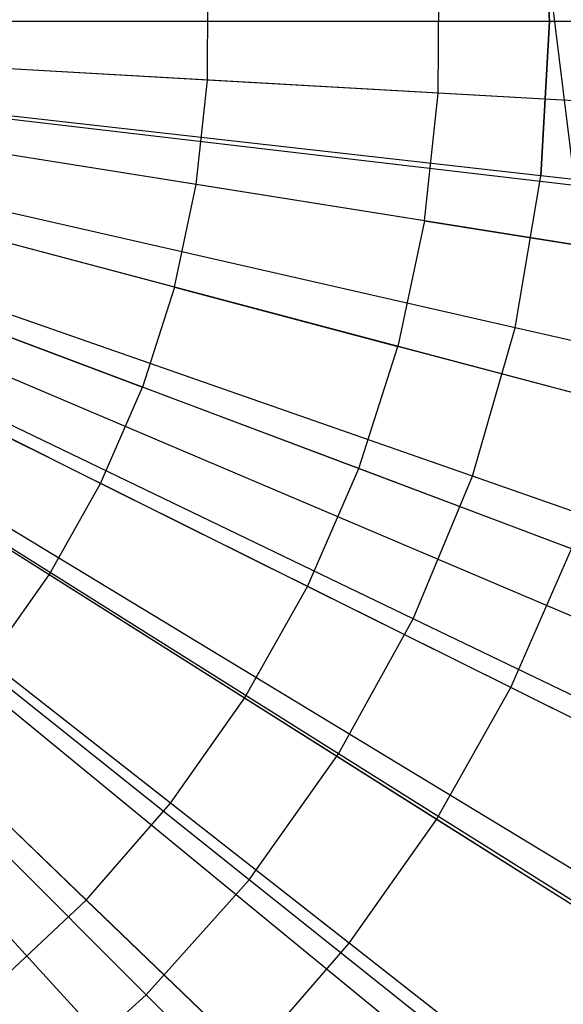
# Model space of a CAD drawing. Extents: x 0.2 to 44.2, y -21.9 to 24.
# Tile 175 of 239: x 19.5 to 20.2, y 14.7 to 16. Entities that reach past the tile are written whole.
import ezdxf

# ---------------------------------------------------------------- set-up
doc = ezdxf.new("R2010")
doc.units = 0
doc.header["$LTSCALE"] = 2.54
doc.layers.get('0').update_dxf_attribs({"color": 13, "linetype": 'CONTINUOUS'})

# ---------------------------------------------------------------- blocks, each defined once
blk = doc.blocks.new('GRUPUJ_2')
at = {"color": 0}
for p, q in [((16.1018, 34.087, 48.7518), (16.1027, 34.253, 48.7518)), ((16.1018, 34.087, 48.7518), (16.1027, 34.253, 48.7518)), ((15.8034, 34.1039, 48.8487), (15.8042, 34.2396, 48.8487)), ((15.8034, 34.1039, 48.8487), (15.8042, 34.2396, 48.8487)), ((16.7119, 34.0524, 48.5), (14.8748, 34.1565, 49.05)), ((16.7119, 34.0524, 48.5), (14.8748, 34.1565, 49.05)), ((16.7003, 33.9182, 48.5), (14.8727, 34.132, 49.05)), ((16.7003, 33.9182, 48.5), (14.8727, 34.132, 49.05)), ((16.6875, 33.8258, 48.5), (14.8704, 34.1152, 49.05)), ((16.6875, 33.8258, 48.5), (14.8704, 34.1152, 49.05)), ((15.8034, 34.1039, 48.8487), (15.4995, 34.1211, 48.9307)), ((15.8034, 34.1039, 48.8487), (15.4995, 34.1211, 48.9307)), ((15.7889, 33.9689, 48.8487), (15.8034, 34.1039, 48.8487)), ((15.7889, 33.9689, 48.8487), (15.8034, 34.1039, 48.8487)), ((16.1018, 34.087, 48.7518), (15.8034, 34.1039, 48.8487)), ((16.1018, 34.087, 48.7518), (15.8034, 34.1039, 48.8487)), ((16.084, 33.9219, 48.7518), (16.1018, 34.087, 48.7518)), ((16.084, 33.9219, 48.7518), (16.1018, 34.087, 48.7518)), ((16.395, 34.0704, 48.6401), (16.1018, 34.087, 48.7518)), ((16.395, 34.0704, 48.6401), (16.1018, 34.087, 48.7518)), ((16.6403, 33.6028, 48.5), (14.8618, 34.0746, 49.05)), ((16.6403, 33.6028, 48.5), (14.8618, 34.0746, 49.05)), ((16.5708, 33.3858, 48.5), (14.8491, 34.035, 49.05)), ((16.5708, 33.3858, 48.5), (14.8491, 34.035, 49.05)), ((16.5361, 33.2992, 48.5), (14.8428, 34.0192, 49.05)), ((16.5361, 33.2992, 48.5), (14.8428, 34.0192, 49.05)), ((15.7889, 33.9689, 48.8487), (15.4883, 34.0168, 48.9307)), ((15.7889, 33.9689, 48.8487), (15.4883, 34.0168, 48.9307)), ((16.4797, 33.1768, 48.5), (14.8325, 33.9969, 49.05)), ((16.4797, 33.1768, 48.5), (14.8325, 33.9969, 49.05)), ((16.3897, 33.0135, 48.5), (14.8161, 33.9672, 49.05)), ((16.3897, 33.0135, 48.5), (14.8161, 33.9672, 49.05)), ((15.7607, 33.8361, 48.8487), (15.7889, 33.9689, 48.8487)), ((15.7607, 33.8361, 48.8487), (15.7889, 33.9689, 48.8487)), ((16.084, 33.9219, 48.7518), (15.7889, 33.9689, 48.8487)), ((16.084, 33.9219, 48.7518), (15.7889, 33.9689, 48.8487)), ((16.3679, 32.9782, 48.5), (14.8122, 33.9607, 49.05)), ((16.3679, 32.9782, 48.5), (14.8122, 33.9607, 49.05)), ((16.2366, 32.7919, 48.5), (14.7882, 33.9268, 49.05)), ((16.2366, 32.7919, 48.5), (14.7882, 33.9268, 49.05)), ((16.2041, 32.7515, 48.5), (14.7823, 33.9194, 49.05)), ((16.2041, 32.7515, 48.5), (14.7823, 33.9194, 49.05)), ((15.7607, 33.8361, 48.8487), (15.4666, 33.9141, 48.9307)), ((15.7607, 33.8361, 48.8487), (15.4666, 33.9141, 48.9307)), ((16.084, 33.9219, 48.7518), (16.0496, 33.7595, 48.7518)), ((16.084, 33.9219, 48.7518), (16.0496, 33.7595, 48.7518)), ((16.084, 33.9219, 48.7518), (16.3741, 33.8757, 48.6401)), ((16.084, 33.9219, 48.7518), (16.3741, 33.8757, 48.6401)), ((16.0871, 32.6199, 48.5), (14.761, 33.8955, 49.05)), ((16.0871, 32.6199, 48.5), (14.761, 33.8955, 49.05)), ((15.9832, 32.5186, 48.5), (14.7421, 33.877, 49.05)), ((15.9832, 32.5186, 48.5), (14.7421, 33.877, 49.05)), ((15.7607, 33.8361, 48.8487), (15.7193, 33.7068, 48.8487)), ((15.7607, 33.8361, 48.8487), (15.7193, 33.7068, 48.8487)), ((15.7607, 33.8361, 48.8487), (16.0496, 33.7595, 48.7518)), ((15.7607, 33.8361, 48.8487), (16.0496, 33.7595, 48.7518)), ((15.4346, 33.8142, 48.9307), (15.7193, 33.7068, 48.8487)), ((15.4346, 33.8142, 48.9307), (15.7193, 33.7068, 48.8487)), ((15.999, 33.6014, 48.7518), (16.0496, 33.7595, 48.7518)), ((15.999, 33.6014, 48.7518), (16.0496, 33.7595, 48.7518)), ((16.3335, 33.6842, 48.6401), (16.0496, 33.7595, 48.7518)), ((16.3335, 33.6842, 48.6401), (16.0496, 33.7595, 48.7518)), ((15.6651, 33.5824, 48.8487), (15.3926, 33.7181, 48.9307)), ((15.6651, 33.5824, 48.8487), (15.3926, 33.7181, 48.9307)), ((15.6651, 33.5824, 48.8487), (15.7193, 33.7068, 48.8487)), ((15.6651, 33.5824, 48.8487), (15.7193, 33.7068, 48.8487)), ((15.999, 33.6014, 48.7518), (15.7193, 33.7068, 48.8487)), ((15.999, 33.6014, 48.7518), (15.7193, 33.7068, 48.8487)), ((15.5985, 33.4641, 48.8487), (15.3412, 33.6266, 48.9307)), ((15.5985, 33.4641, 48.8487), (15.3412, 33.6266, 48.9307)), ((15.9326, 33.4492, 48.7518), (15.999, 33.6014, 48.7518)), ((15.9326, 33.4492, 48.7518), (15.999, 33.6014, 48.7518)), ((16.2738, 33.4978, 48.6401), (15.999, 33.6014, 48.7518)), ((16.2738, 33.4978, 48.6401), (15.999, 33.6014, 48.7518)), ((15.5985, 33.4641, 48.8487), (15.6651, 33.5824, 48.8487)), ((15.5985, 33.4641, 48.8487), (15.6651, 33.5824, 48.8487)), ((15.9326, 33.4492, 48.7518), (15.6651, 33.5824, 48.8487)), ((15.9326, 33.4492, 48.7518), (15.6651, 33.5824, 48.8487)), ((16.1955, 33.3183, 48.6401), (16.2738, 33.4978, 48.6401)), ((16.1955, 33.3183, 48.6401), (16.2738, 33.4978, 48.6401)), ((15.5203, 33.3532, 48.8487), (15.5985, 33.4641, 48.8487)), ((15.5203, 33.3532, 48.8487), (15.5985, 33.4641, 48.8487)), ((15.8512, 33.3046, 48.7518), (15.5985, 33.4641, 48.8487)), ((15.8512, 33.3046, 48.7518), (15.5985, 33.4641, 48.8487)), ((15.8512, 33.3046, 48.7518), (15.9326, 33.4492, 48.7518)), ((15.8512, 33.3046, 48.7518), (15.9326, 33.4492, 48.7518)), ((16.1955, 33.3183, 48.6401), (15.9326, 33.4492, 48.7518)), ((16.1955, 33.3183, 48.6401), (15.9326, 33.4492, 48.7518)), ((15.7555, 33.1689, 48.7518), (15.5203, 33.3532, 48.8487)), ((15.7555, 33.1689, 48.7518), (15.5203, 33.3532, 48.8487)), ((16.0995, 33.1477, 48.6401), (16.1955, 33.3183, 48.6401)), ((16.0995, 33.1477, 48.6401), (16.1955, 33.3183, 48.6401)), ((16.4412, 33.196, 48.5202), (16.1955, 33.3183, 48.6401)), ((16.4412, 33.196, 48.5202), (16.1955, 33.3183, 48.6401)), ((15.7555, 33.1689, 48.7518), (15.8512, 33.3046, 48.7518)), ((15.7555, 33.1689, 48.7518), (15.8512, 33.3046, 48.7518)), ((16.0995, 33.1477, 48.6401), (15.8512, 33.3046, 48.7518)), ((16.0995, 33.1477, 48.6401), (15.8512, 33.3046, 48.7518)), ((15.6466, 33.0435, 48.7518), (15.4313, 33.2507, 48.8487)), ((15.6466, 33.0435, 48.7518), (15.4313, 33.2507, 48.8487)), ((15.6466, 33.0435, 48.7518), (15.7555, 33.1689, 48.7518)), ((15.6466, 33.0435, 48.7518), (15.7555, 33.1689, 48.7518)), ((15.9867, 32.9877, 48.6401), (15.7555, 33.1689, 48.7518)), ((15.9867, 32.9877, 48.6401), (15.7555, 33.1689, 48.7518)), ((15.9867, 32.9877, 48.6401), (16.0995, 33.1477, 48.6401)), ((15.9867, 32.9877, 48.6401), (16.0995, 33.1477, 48.6401)), ((16.3316, 33.0011, 48.5202), (16.0995, 33.1477, 48.6401)), ((16.3316, 33.0011, 48.5202), (16.0995, 33.1477, 48.6401)), ((15.5256, 32.9299, 48.7518), (15.6466, 33.0435, 48.7518)), ((15.5256, 32.9299, 48.7518), (15.6466, 33.0435, 48.7518)), ((15.8583, 32.8399, 48.6401), (15.6466, 33.0435, 48.7518)), ((15.8583, 32.8399, 48.6401), (15.6466, 33.0435, 48.7518)), ((15.8583, 32.8399, 48.6401), (15.9867, 32.9877, 48.6401)), ((15.8583, 32.8399, 48.6401), (15.9867, 32.9877, 48.6401)), ((16.2028, 32.8184, 48.5202), (15.9867, 32.9877, 48.6401)), ((16.2028, 32.8184, 48.5202), (15.9867, 32.9877, 48.6401))]:
    blk.add_line(p, q, dxfattribs=at)
blk = doc.blocks.new('KARO-10934_STL')
at = {"color": 0}
blk.add_line((20.1522, 16.5452, 125.8858), (22.1855, 0, 125.7675), dxfattribs=at)
blk.add_line((20.1522, 16.5452, 125.8858), (22.1855, 0, 125.7675), dxfattribs=at)
blk.add_blockref('GRUPUJ_2', (3.9714, -18.2138, 12.8689), dxfattribs=at)
blk = doc.blocks.new('GRUPUJ_1')
at = {"color": 0}
for p, q in [((19.9949, 37.906, 60.2407), (19.9837, 38.1054, 60.2407)), ((19.9949, 37.906, 60.2407), (19.9837, 38.1054, 60.2407)), ((19.9837, 38.1054, 44.6418), (19.9949, 37.906, 44.6418)), ((19.9837, 38.1054, 44.6418), (19.9949, 37.906, 44.6418)), ((19.9949, 37.906, 60.2407), (19.1105, 37.906, 60.391)), ((19.9949, 37.906, 60.2407), (19.1105, 37.906, 60.391)), ((19.9949, 37.906, 44.6418), (19.1105, 37.906, 44.4916)), ((19.9949, 37.906, 44.6418), (19.1105, 37.906, 44.4916)), ((19.9837, 37.7067, 60.2407), (19.9949, 37.906, 60.2407)), ((19.9837, 37.7067, 60.2407), (19.9949, 37.906, 60.2407)), ((19.9949, 37.906, 44.6418), (19.9837, 37.7067, 44.6418)), ((19.9949, 37.906, 44.6418), (19.9837, 37.7067, 44.6418)), ((20.857, 37.906, 59.9923), (19.9949, 37.906, 60.2407)), ((20.857, 37.906, 59.9923), (19.9949, 37.906, 60.2407)), ((20.857, 37.906, 44.8902), (19.9949, 37.906, 44.6418)), ((20.857, 37.906, 44.8902), (19.9949, 37.906, 44.6418)), ((19.9837, 37.7067, 60.2407), (19.1049, 37.8058, 60.391)), ((19.9837, 37.7067, 60.2407), (19.1049, 37.8058, 60.391)), ((19.9837, 37.7067, 44.6418), (19.1049, 37.8058, 44.4916)), ((19.9837, 37.7067, 44.6418), (19.1049, 37.8058, 44.4916)), ((19.9503, 37.5099, 60.2407), (19.088, 37.7067, 60.391)), ((19.9503, 37.5099, 60.2407), (19.088, 37.7067, 60.391)), ((19.9503, 37.5099, 44.6418), (19.088, 37.7067, 44.4916)), ((19.9503, 37.5099, 44.6418), (19.088, 37.7067, 44.4916)), ((19.9503, 37.5099, 44.6418), (19.9837, 37.7067, 44.6418)), ((19.9503, 37.5099, 60.2407), (19.9837, 37.7067, 60.2407)), ((19.9503, 37.5099, 60.2407), (19.9837, 37.7067, 60.2407)), ((19.9503, 37.5099, 44.6418), (19.9837, 37.7067, 44.6418)), ((20.8404, 37.6102, 44.8902), (19.9837, 37.7067, 44.6418)), ((20.8404, 37.6102, 59.9923), (19.9837, 37.7067, 60.2407)), ((20.8404, 37.6102, 59.9923), (19.9837, 37.7067, 60.2407)), ((20.8404, 37.6102, 44.8902), (19.9837, 37.7067, 44.6418)), ((19.895, 37.3181, 60.2407), (19.0602, 37.6102, 60.391)), ((19.895, 37.3181, 60.2407), (19.0602, 37.6102, 60.391)), ((19.895, 37.3181, 44.6418), (19.0602, 37.6102, 44.4916)), ((19.895, 37.3181, 44.6418), (19.0602, 37.6102, 44.4916)), ((19.8186, 37.1337, 60.2407), (19.0218, 37.5174, 60.391)), ((19.8186, 37.1337, 60.2407), (19.0218, 37.5174, 60.391)), ((19.8186, 37.1337, 44.6418), (19.0218, 37.5174, 44.4916)), ((19.8186, 37.1337, 44.6418), (19.0218, 37.5174, 44.4916)), ((19.895, 37.3181, 60.2407), (19.9503, 37.5099, 60.2407)), ((19.895, 37.3181, 60.2407), (19.9503, 37.5099, 60.2407)), ((19.895, 37.3181, 44.6418), (19.9503, 37.5099, 44.6418)), ((19.895, 37.3181, 44.6418), (19.9503, 37.5099, 44.6418)), ((20.7908, 37.3181, 44.8902), (19.9503, 37.5099, 44.6418)), ((20.7908, 37.3181, 59.9923), (19.9503, 37.5099, 60.2407)), ((20.7908, 37.3181, 59.9923), (19.9503, 37.5099, 60.2407)), ((20.7908, 37.3181, 44.8902), (19.9503, 37.5099, 44.6418)), ((19.7221, 36.9589, 60.2407), (18.9732, 37.4295, 60.391)), ((19.7221, 36.9589, 60.2407), (18.9732, 37.4295, 60.391)), ((19.7221, 36.9589, 44.6418), (18.9732, 37.4295, 44.4916)), ((19.7221, 36.9589, 44.6418), (18.9732, 37.4295, 44.4916)), ((19.6066, 36.7961, 44.6418), (18.9151, 37.3476, 44.4916)), ((19.6066, 36.7961, 60.2407), (18.9151, 37.3476, 60.391)), ((19.6066, 36.7961, 60.2407), (18.9151, 37.3476, 60.391)), ((19.6066, 36.7961, 44.6418), (18.9151, 37.3476, 44.4916)), ((19.8186, 37.1337, 60.2407), (19.895, 37.3181, 60.2407)), ((19.8186, 37.1337, 60.2407), (19.895, 37.3181, 60.2407)), ((19.8186, 37.1337, 44.6418), (19.895, 37.3181, 44.6418)), ((19.8186, 37.1337, 44.6418), (19.895, 37.3181, 44.6418)), ((20.7087, 37.0334, 59.9923), (19.895, 37.3181, 60.2407)), ((20.7087, 37.0334, 59.9923), (19.895, 37.3181, 60.2407)), ((20.7087, 37.0334, 44.8902), (19.895, 37.3181, 44.6418)), ((20.7087, 37.0334, 44.8902), (19.895, 37.3181, 44.6418)), ((19.4735, 36.6473, 44.6418), (18.8481, 37.2727, 44.4916)), ((19.4735, 36.6473, 44.6418), (18.8481, 37.2727, 44.4916)), ((19.4735, 36.6473, 60.2407), (18.8481, 37.2727, 60.391)), ((19.4735, 36.6473, 60.2407), (18.8481, 37.2727, 60.391)), ((19.7221, 36.9589, 60.2407), (19.8186, 37.1337, 60.2407)), ((19.7221, 36.9589, 60.2407), (19.8186, 37.1337, 60.2407)), ((19.7221, 36.9589, 44.6418), (19.8186, 37.1337, 44.6418)), ((19.7221, 36.9589, 44.6418), (19.8186, 37.1337, 44.6418)), ((20.5953, 36.7596, 59.9923), (19.8186, 37.1337, 60.2407)), ((20.5953, 36.7596, 59.9923), (19.8186, 37.1337, 60.2407)), ((20.5953, 36.7596, 44.8902), (19.8186, 37.1337, 44.6418)), ((20.5953, 36.7596, 44.8902), (19.8186, 37.1337, 44.6418)), ((19.6066, 36.7961, 60.2407), (19.7221, 36.9589, 60.2407)), ((19.6066, 36.7961, 60.2407), (19.7221, 36.9589, 60.2407)), ((19.6066, 36.7961, 44.6418), (19.7221, 36.9589, 44.6418)), ((19.6066, 36.7961, 44.6418), (19.7221, 36.9589, 44.6418)), ((20.452, 36.5003, 59.9923), (19.7221, 36.9589, 60.2407)), ((20.452, 36.5003, 59.9923), (19.7221, 36.9589, 60.2407)), ((20.452, 36.5003, 44.8902), (19.7221, 36.9589, 44.6418)), ((20.452, 36.5003, 44.8902), (19.7221, 36.9589, 44.6418)), ((19.4735, 36.6473, 44.6418), (19.6066, 36.7961, 44.6418)), ((19.4735, 36.6473, 44.6418), (19.6066, 36.7961, 44.6418)), ((19.4735, 36.6473, 60.2407), (19.6066, 36.7961, 60.2407)), ((19.4735, 36.6473, 60.2407), (19.6066, 36.7961, 60.2407)), ((20.2806, 36.2586, 44.8902), (19.6066, 36.7961, 44.6418)), ((20.2806, 36.2586, 59.9923), (19.6066, 36.7961, 60.2407)), ((20.2806, 36.2586, 59.9923), (19.6066, 36.7961, 60.2407)), ((20.2806, 36.2586, 44.8902), (19.6066, 36.7961, 44.6418)), ((19.3247, 36.5143, 44.6418), (19.4735, 36.6473, 44.6418)), ((19.3247, 36.5143, 44.6418), (19.4735, 36.6473, 44.6418)), ((19.3247, 36.5143, 60.2407), (19.4735, 36.6473, 60.2407)), ((19.3247, 36.5143, 60.2407), (19.4735, 36.6473, 60.2407)), ((20.0831, 36.0377, 44.8902), (19.4735, 36.6473, 44.6418)), ((20.0831, 36.0377, 44.8902), (19.4735, 36.6473, 44.6418)), ((20.0831, 36.0377, 59.9923), (19.4735, 36.6473, 60.2407)), ((20.0831, 36.0377, 59.9923), (19.4735, 36.6473, 60.2407))]:
    blk.add_line(p, q, dxfattribs=at)
blk = doc.blocks.new('GRUPUJ_3')
at = {"color": 0}
for name, p in [('GRUPUJ_1', (0, 0)), ('KARO-10934_STL', (-0.2222, 21.9402, -1.2505))]:
    blk.add_blockref(name, p, dxfattribs=at)

msp = doc.modelspace()

# ---------------------------------------------------------------- block references
at = {"color": 0}
msp.add_blockref('GRUPUJ_3', (0.2222, -21.9402, 1.2505), dxfattribs=at)

doc.saveas('drawing.dxf')
